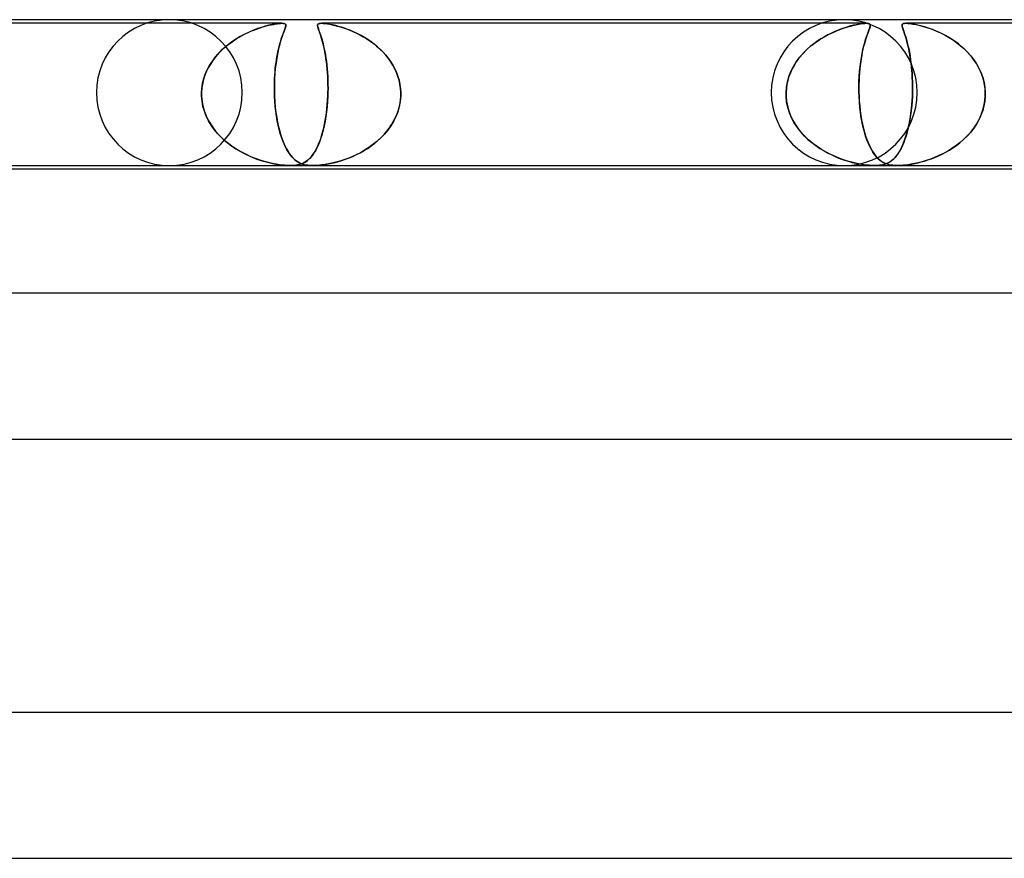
# Model space of a CAD drawing. Header units: millimetres. Extents: x -305 to 305, y -2 to 230.
# Tile 48 of 64: x 88 to 115, y 207 to 230. Entities that reach past the tile are written whole.
import ezdxf

# ---------------------------------------------------------------- set-up
doc = ezdxf.new("R2010")
doc.units = ezdxf.units.MM
doc.layers.add('HIDDEN', color=7, linetype='Continuous')
doc.layers.add('THICK', color=7, linetype='Continuous')

msp = doc.modelspace()

# ---------------------------------------------------------------- linework, layer by layer
at = {"layer": 'HIDDEN'}
for p, q in [((95.588, 229.9), (80.648, 229.9)), ((94.805, 229.711), (94.687, 229.661)), ((94.737, 229.683), (94.814, 229.715)), ((94.918, 229.754), (94.805, 229.711)), ((94.814, 229.715), (94.889, 229.743)), ((94.889, 229.743), (94.961, 229.768)), ((95.027, 229.79), (94.918, 229.754)), ((94.961, 229.768), (95.031, 229.791)), ((95.131, 229.82), (95.027, 229.79)), ((95.031, 229.791), (95.099, 229.811)), ((95.099, 229.811), (95.166, 229.83)), ((95.229, 229.846), (95.131, 229.82)), ((95.166, 229.83), (95.231, 229.846)), ((95.319, 229.866), (95.229, 229.846)), ((95.231, 229.846), (95.293, 229.86)), ((95.293, 229.86), (95.352, 229.872)), ((95.397, 229.88), (95.319, 229.866)), ((95.352, 229.872), (95.408, 229.882)), ((95.46, 229.89), (95.397, 229.88)), ((95.408, 229.882), (95.459, 229.89)), ((95.459, 229.89), (95.507, 229.895)), ((95.511, 229.896), (95.46, 229.89)), ((95.507, 229.895), (95.551, 229.899)), ((95.552, 229.899), (95.511, 229.896)), ((95.551, 229.899), (95.588, 229.9)), ((95.588, 229.9), (95.552, 229.899)), ((95.588, 229.9), (95.618, 229.899)), ((95.619, 229.899), (95.588, 229.9)), ((95.618, 229.899), (95.642, 229.896)), ((95.644, 229.895), (95.619, 229.899)), ((95.653, 229.711), (95.635, 229.661)), ((95.642, 229.896), (95.663, 229.89)), ((95.643, 229.683), (95.655, 229.715)), ((95.663, 229.89), (95.644, 229.895)), ((95.669, 229.754), (95.653, 229.711)), ((95.655, 229.715), (95.665, 229.743)), ((95.663, 229.89), (95.679, 229.88)), ((95.676, 229.882), (95.663, 229.89)), ((95.665, 229.743), (95.675, 229.768)), ((95.682, 229.79), (95.669, 229.754)), ((95.675, 229.768), (95.682, 229.791)), ((95.685, 229.872), (95.676, 229.882)), ((95.679, 229.88), (95.689, 229.866)), ((95.69, 229.82), (95.682, 229.79)), ((95.682, 229.791), (95.688, 229.811)), ((95.691, 229.86), (95.685, 229.872)), ((95.688, 229.811), (95.691, 229.83)), ((95.689, 229.866), (95.692, 229.846)), ((95.692, 229.846), (95.69, 229.82)), ((95.692, 229.846), (95.691, 229.86)), ((95.691, 229.83), (95.692, 229.846)), ((96.566, 229.86), (96.564, 229.844)), ((96.564, 229.837), (96.565, 229.855)), ((96.564, 229.844), (96.565, 229.824)), ((96.566, 229.816), (96.564, 229.837)), ((96.565, 229.855), (96.571, 229.871)), ((96.565, 229.824), (96.57, 229.802)), ((96.573, 229.874), (96.566, 229.86)), ((96.572, 229.792), (96.566, 229.816)), ((96.57, 229.802), (96.577, 229.776)), ((96.571, 229.871), (96.583, 229.883)), ((96.58, 229.765), (96.572, 229.792)), ((96.585, 229.885), (96.573, 229.874)), ((96.577, 229.776), (96.586, 229.747)), ((96.591, 229.734), (96.58, 229.765)), ((96.583, 229.883), (96.602, 229.893)), ((96.604, 229.893), (96.585, 229.885)), ((96.586, 229.747), (96.598, 229.713)), ((96.603, 229.699), (96.591, 229.734)), ((96.598, 229.713), (96.611, 229.675)), ((96.602, 229.893), (96.631, 229.898)), ((96.617, 229.659), (96.603, 229.699)), ((96.632, 229.898), (96.604, 229.893)), ((96.631, 229.898), (96.67, 229.9)), ((96.67, 229.9), (96.632, 229.898)), ((96.718, 229.898), (96.67, 229.9)), ((96.67, 229.9), (96.717, 229.898)), ((111.609, 229.9), (96.67, 229.9)), ((96.717, 229.898), (96.771, 229.893)), ((96.775, 229.893), (96.718, 229.898)), ((96.771, 229.893), (96.831, 229.885)), ((96.84, 229.883), (96.775, 229.893)), ((96.831, 229.885), (96.895, 229.874)), ((96.911, 229.871), (96.84, 229.883)), ((96.895, 229.874), (96.962, 229.86)), ((96.986, 229.855), (96.911, 229.871)), ((96.962, 229.86), (97.034, 229.844)), ((97.063, 229.837), (96.986, 229.855)), ((97.034, 229.844), (97.11, 229.824)), ((97.141, 229.816), (97.063, 229.837)), ((97.11, 229.824), (97.189, 229.802)), ((97.219, 229.792), (97.141, 229.816)), ((97.189, 229.802), (97.27, 229.776)), ((97.302, 229.765), (97.219, 229.792)), ((97.27, 229.776), (97.355, 229.747)), ((97.389, 229.734), (97.302, 229.765)), ((97.355, 229.747), (97.443, 229.713)), ((97.478, 229.699), (97.389, 229.734)), ((97.443, 229.713), (97.533, 229.675)), ((97.569, 229.659), (97.478, 229.699)), ((110.711, 229.662), (110.833, 229.714)), ((110.837, 229.715), (110.744, 229.677)), ((110.833, 229.714), (110.951, 229.757)), ((110.927, 229.749), (110.837, 229.715)), ((111.013, 229.778), (110.927, 229.749)), ((110.951, 229.757), (111.064, 229.795)), ((111.096, 229.804), (111.013, 229.778)), ((111.064, 229.795), (111.172, 229.826)), ((111.176, 229.827), (111.096, 229.804)), ((111.172, 229.826), (111.274, 229.851)), ((111.252, 229.846), (111.176, 229.827)), ((111.323, 229.862), (111.252, 229.846)), ((111.274, 229.851), (111.367, 229.871)), ((111.39, 229.875), (111.323, 229.862)), ((111.367, 229.871), (111.447, 229.885)), ((111.454, 229.886), (111.39, 229.875)), ((111.447, 229.885), (111.513, 229.894)), ((111.513, 229.894), (111.454, 229.886)), ((111.513, 229.894), (111.565, 229.898)), ((111.566, 229.898), (111.513, 229.894)), ((111.565, 229.898), (111.609, 229.9)), ((111.61, 229.9), (111.566, 229.898)), ((111.609, 229.9), (111.645, 229.898)), ((111.645, 229.898), (111.61, 229.9)), ((111.645, 229.898), (111.673, 229.894)), ((111.673, 229.894), (111.645, 229.898)), ((111.657, 229.662), (111.676, 229.714)), ((111.677, 229.715), (111.663, 229.677)), ((111.673, 229.894), (111.692, 229.886)), ((111.694, 229.885), (111.673, 229.894)), ((111.676, 229.714), (111.692, 229.757)), ((111.689, 229.749), (111.677, 229.715)), ((111.7, 229.778), (111.689, 229.749)), ((111.692, 229.886), (111.705, 229.875)), ((111.692, 229.757), (111.705, 229.795)), ((111.708, 229.871), (111.694, 229.885)), ((111.707, 229.804), (111.7, 229.778)), ((111.705, 229.875), (111.712, 229.862)), ((111.705, 229.795), (111.712, 229.826)), ((111.712, 229.827), (111.707, 229.804)), ((111.714, 229.851), (111.708, 229.871)), ((111.712, 229.862), (111.714, 229.846)), ((111.712, 229.826), (111.714, 229.851)), ((111.714, 229.846), (111.712, 229.827)), ((112.589, 229.865), (112.585, 229.846)), ((112.585, 229.834), (112.586, 229.853)), ((112.585, 229.846), (112.587, 229.824)), ((112.589, 229.813), (112.585, 229.834)), ((112.586, 229.853), (112.591, 229.869)), ((112.587, 229.824), (112.592, 229.797)), ((112.6, 229.88), (112.589, 229.865)), ((112.595, 229.789), (112.589, 229.813)), ((112.591, 229.869), (112.603, 229.882)), ((112.592, 229.797), (112.602, 229.765)), ((112.603, 229.762), (112.595, 229.789)), ((112.619, 229.891), (112.6, 229.88)), ((112.602, 229.765), (112.615, 229.728)), ((112.603, 229.882), (112.622, 229.892)), ((112.613, 229.731), (112.603, 229.762)), ((112.626, 229.696), (112.613, 229.731)), ((112.615, 229.728), (112.63, 229.685)), ((112.649, 229.898), (112.619, 229.891)), ((112.622, 229.892), (112.65, 229.898)), ((112.64, 229.656), (112.626, 229.696)), ((112.692, 229.9), (112.649, 229.898)), ((112.65, 229.898), (112.691, 229.9)), ((112.691, 229.9), (112.745, 229.898)), ((127.631, 229.9), (112.691, 229.9)), ((112.743, 229.898), (112.692, 229.9)), ((112.803, 229.892), (112.743, 229.898)), ((112.745, 229.898), (112.81, 229.891)), ((112.869, 229.882), (112.803, 229.892)), ((112.81, 229.891), (112.883, 229.88)), ((112.941, 229.869), (112.869, 229.882)), ((112.883, 229.88), (112.963, 229.865)), ((113.016, 229.853), (112.941, 229.869)), ((112.963, 229.865), (113.046, 229.846)), ((113.094, 229.834), (113.016, 229.853)), ((113.046, 229.846), (113.133, 229.824)), ((113.173, 229.813), (113.094, 229.834)), ((113.133, 229.824), (113.226, 229.797)), ((113.251, 229.789), (113.173, 229.813)), ((113.226, 229.797), (113.324, 229.765)), ((113.333, 229.762), (113.251, 229.789)), ((113.324, 229.765), (113.427, 229.728)), ((113.419, 229.731), (113.333, 229.762)), ((113.506, 229.696), (113.419, 229.731)), ((113.427, 229.728), (113.533, 229.685)), ((113.596, 229.656), (113.506, 229.696)), ((94.181, 229.369), (94.258, 229.423)), ((94.323, 229.466), (94.202, 229.385)), ((94.258, 229.423), (94.336, 229.475)), ((94.445, 229.539), (94.323, 229.466)), ((94.336, 229.475), (94.416, 229.523)), ((94.416, 229.523), (94.497, 229.568)), ((94.567, 229.604), (94.445, 229.539)), ((94.497, 229.568), (94.578, 229.61)), ((94.687, 229.661), (94.567, 229.604)), ((94.578, 229.61), (94.658, 229.648)), ((94.658, 229.648), (94.737, 229.683)), ((95.538, 229.369), (95.553, 229.423)), ((95.567, 229.466), (95.542, 229.385)), ((95.553, 229.423), (95.569, 229.475)), ((95.591, 229.539), (95.567, 229.466)), ((95.569, 229.475), (95.585, 229.523)), ((95.585, 229.523), (95.601, 229.568)), ((95.614, 229.604), (95.591, 229.539)), ((95.601, 229.568), (95.616, 229.61)), ((95.635, 229.661), (95.614, 229.604)), ((95.616, 229.61), (95.63, 229.648)), ((95.63, 229.648), (95.643, 229.683)), ((96.611, 229.675), (96.626, 229.632)), ((96.632, 229.614), (96.617, 229.659)), ((96.626, 229.632), (96.642, 229.585)), ((96.649, 229.565), (96.632, 229.614)), ((96.642, 229.585), (96.659, 229.532)), ((96.665, 229.511), (96.649, 229.565)), ((96.659, 229.532), (96.676, 229.475)), ((96.682, 229.454), (96.665, 229.511)), ((96.676, 229.475), (96.694, 229.412)), ((96.699, 229.392), (96.682, 229.454)), ((97.533, 229.675), (97.626, 229.632)), ((97.663, 229.614), (97.569, 229.659)), ((97.626, 229.632), (97.72, 229.585)), ((97.757, 229.565), (97.663, 229.614)), ((97.72, 229.585), (97.814, 229.532)), ((97.85, 229.511), (97.757, 229.565)), ((97.814, 229.532), (97.909, 229.475)), ((97.942, 229.454), (97.85, 229.511)), ((97.909, 229.475), (98.003, 229.412)), ((98.031, 229.392), (97.942, 229.454)), ((110.208, 229.373), (110.331, 229.457)), ((110.357, 229.474), (110.26, 229.41)), ((110.331, 229.457), (110.458, 229.534)), ((110.455, 229.532), (110.357, 229.474)), ((110.553, 229.586), (110.455, 229.532)), ((110.458, 229.534), (110.585, 229.602)), ((110.649, 229.634), (110.553, 229.586)), ((110.585, 229.602), (110.711, 229.662)), ((110.744, 229.677), (110.649, 229.634)), ((111.561, 229.373), (111.586, 229.457)), ((111.591, 229.474), (111.572, 229.41)), ((111.586, 229.457), (111.611, 229.534)), ((111.611, 229.532), (111.591, 229.474)), ((111.611, 229.534), (111.635, 229.602)), ((111.629, 229.586), (111.611, 229.532)), ((111.646, 229.634), (111.629, 229.586)), ((111.635, 229.602), (111.657, 229.662)), ((111.663, 229.677), (111.646, 229.634)), ((112.63, 229.685), (112.647, 229.636)), ((112.655, 229.613), (112.64, 229.656)), ((112.647, 229.636), (112.665, 229.581)), ((112.671, 229.565), (112.655, 229.613)), ((112.665, 229.581), (112.685, 229.519)), ((112.687, 229.513), (112.671, 229.565)), ((112.685, 229.519), (112.705, 229.452)), ((112.704, 229.458), (112.687, 229.513)), ((112.72, 229.399), (112.704, 229.458)), ((112.705, 229.452), (112.726, 229.377)), ((113.533, 229.685), (113.641, 229.636)), ((113.688, 229.613), (113.596, 229.656)), ((113.641, 229.636), (113.75, 229.581)), ((113.779, 229.565), (113.688, 229.613)), ((113.75, 229.581), (113.859, 229.519)), ((113.869, 229.513), (113.779, 229.565)), ((113.859, 229.519), (113.967, 229.452)), ((113.958, 229.458), (113.869, 229.513)), ((114.045, 229.399), (113.958, 229.458)), ((113.967, 229.452), (114.074, 229.377)), ((93.972, 229.198), (93.87, 229.097)), ((93.893, 229.121), (93.961, 229.188)), ((93.961, 229.188), (94.032, 229.251)), ((94.084, 229.295), (93.972, 229.198)), ((94.032, 229.251), (94.105, 229.312)), ((94.202, 229.385), (94.084, 229.295)), ((94.105, 229.312), (94.181, 229.369)), ((95.494, 229.198), (95.472, 229.097)), ((95.477, 229.121), (95.491, 229.188)), ((95.491, 229.188), (95.506, 229.251)), ((95.517, 229.295), (95.494, 229.198)), ((95.506, 229.251), (95.522, 229.312)), ((95.542, 229.385), (95.517, 229.295)), ((95.522, 229.312), (95.538, 229.369)), ((96.694, 229.412), (96.712, 229.345)), ((96.716, 229.327), (96.699, 229.392)), ((96.712, 229.345), (96.729, 229.274)), ((96.733, 229.257), (96.716, 229.327)), ((96.729, 229.274), (96.746, 229.198)), ((96.749, 229.183), (96.733, 229.257)), ((96.746, 229.198), (96.762, 229.118)), ((96.765, 229.105), (96.749, 229.183)), ((98.003, 229.412), (98.095, 229.345)), ((98.118, 229.327), (98.031, 229.392)), ((98.095, 229.345), (98.183, 229.274)), ((98.202, 229.257), (98.118, 229.327)), ((98.183, 229.274), (98.268, 229.198)), ((98.283, 229.183), (98.202, 229.257)), ((98.268, 229.198), (98.349, 229.118)), ((98.361, 229.105), (98.283, 229.183)), ((109.872, 229.075), (109.977, 229.181)), ((109.983, 229.187), (109.9, 229.105)), ((109.977, 229.181), (110.089, 229.281)), ((110.07, 229.265), (109.983, 229.187)), ((110.163, 229.339), (110.07, 229.265)), ((110.089, 229.281), (110.208, 229.373)), ((110.26, 229.41), (110.163, 229.339)), ((111.49, 229.075), (111.513, 229.181)), ((111.514, 229.187), (111.496, 229.105)), ((111.513, 229.181), (111.536, 229.281)), ((111.532, 229.265), (111.514, 229.187)), ((111.552, 229.339), (111.532, 229.265)), ((111.536, 229.281), (111.561, 229.373)), ((111.572, 229.41), (111.552, 229.339)), ((112.737, 229.336), (112.72, 229.399)), ((112.726, 229.377), (112.746, 229.296)), ((112.753, 229.269), (112.737, 229.336)), ((112.746, 229.296), (112.767, 229.208)), ((112.768, 229.199), (112.753, 229.269)), ((112.767, 229.208), (112.786, 229.113)), ((112.784, 229.126), (112.768, 229.199)), ((114.129, 229.336), (114.045, 229.399)), ((114.074, 229.377), (114.179, 229.296)), ((114.21, 229.269), (114.129, 229.336)), ((114.179, 229.296), (114.279, 229.208)), ((114.289, 229.199), (114.21, 229.269)), ((114.279, 229.208), (114.376, 229.113)), ((114.364, 229.126), (114.289, 229.199)), ((93.69, 228.881), (93.615, 228.766)), ((93.651, 228.824), (93.706, 228.903)), ((93.775, 228.991), (93.69, 228.881)), ((93.706, 228.903), (93.765, 228.979)), ((93.765, 228.979), (93.827, 229.052)), ((93.87, 229.097), (93.775, 228.991)), ((93.827, 229.052), (93.893, 229.121)), ((95.433, 228.881), (95.417, 228.766)), ((95.425, 228.824), (95.437, 228.903)), ((95.451, 228.991), (95.433, 228.881)), ((95.437, 228.903), (95.449, 228.979)), ((95.449, 228.979), (95.463, 229.052)), ((95.472, 229.097), (95.451, 228.991)), ((95.463, 229.052), (95.477, 229.121)), ((96.762, 229.118), (96.777, 229.033)), ((96.779, 229.023), (96.765, 229.105)), ((96.777, 229.033), (96.792, 228.945)), ((96.793, 228.937), (96.779, 229.023)), ((96.792, 228.945), (96.805, 228.852)), ((96.805, 228.846), (96.793, 228.937)), ((98.349, 229.118), (98.425, 229.033)), ((98.434, 229.023), (98.361, 229.105)), ((98.425, 229.033), (98.497, 228.945)), ((98.503, 228.937), (98.434, 229.023)), ((98.497, 228.945), (98.563, 228.852)), ((98.567, 228.846), (98.503, 228.937)), ((109.685, 228.84), (109.774, 228.961)), ((109.751, 228.931), (109.685, 228.84)), ((109.822, 229.02), (109.751, 228.931)), ((109.774, 228.961), (109.872, 229.075)), ((109.9, 229.105), (109.822, 229.02)), ((111.451, 228.84), (111.469, 228.961)), ((111.464, 228.931), (111.451, 228.84)), ((111.48, 229.02), (111.464, 228.931)), ((111.469, 228.961), (111.49, 229.075)), ((111.496, 229.105), (111.48, 229.02)), ((112.798, 229.048), (112.784, 229.126)), ((112.786, 229.113), (112.804, 229.011)), ((112.811, 228.967), (112.798, 229.048)), ((112.804, 229.011), (112.821, 228.903)), ((112.824, 228.883), (112.811, 228.967)), ((112.821, 228.903), (112.835, 228.789)), ((112.835, 228.795), (112.824, 228.883)), ((114.435, 229.048), (114.364, 229.126)), ((114.376, 229.113), (114.467, 229.011)), ((114.503, 228.967), (114.435, 229.048)), ((114.467, 229.011), (114.551, 228.903)), ((114.565, 228.883), (114.503, 228.967)), ((114.551, 228.903), (114.627, 228.789)), ((114.623, 228.795), (114.565, 228.883)), ((93.549, 228.648), (93.493, 228.525)), ((93.512, 228.57), (93.554, 228.657)), ((93.615, 228.766), (93.549, 228.648)), ((93.554, 228.657), (93.6, 228.742)), ((93.6, 228.742), (93.651, 228.824)), ((95.404, 228.648), (95.393, 228.525)), ((95.397, 228.57), (95.405, 228.657)), ((95.417, 228.766), (95.404, 228.648)), ((95.405, 228.657), (95.414, 228.742)), ((95.414, 228.742), (95.425, 228.824)), ((96.805, 228.852), (96.816, 228.756)), ((96.817, 228.752), (96.805, 228.846)), ((96.816, 228.756), (96.826, 228.656)), ((96.826, 228.653), (96.817, 228.752)), ((96.826, 228.656), (96.834, 228.552)), ((96.835, 228.551), (96.826, 228.653)), ((98.563, 228.852), (98.624, 228.756)), ((98.626, 228.752), (98.567, 228.846)), ((98.624, 228.756), (98.678, 228.656)), ((98.679, 228.653), (98.626, 228.752)), ((98.678, 228.656), (98.725, 228.552)), ((98.726, 228.551), (98.679, 228.653)), ((109.572, 228.648), (109.526, 228.546)), ((109.54, 228.579), (109.607, 228.713)), ((109.626, 228.745), (109.572, 228.648)), ((109.607, 228.713), (109.685, 228.84)), ((109.685, 228.84), (109.626, 228.745)), ((111.427, 228.648), (111.418, 228.546)), ((111.421, 228.579), (111.434, 228.713)), ((111.438, 228.745), (111.427, 228.648)), ((111.434, 228.713), (111.451, 228.84)), ((111.451, 228.84), (111.438, 228.745)), ((112.845, 228.704), (112.835, 228.795)), ((112.835, 228.789), (112.848, 228.669)), ((112.853, 228.61), (112.845, 228.704)), ((112.848, 228.669), (112.859, 228.543)), ((114.676, 228.704), (114.623, 228.795)), ((114.627, 228.789), (114.694, 228.669)), ((114.723, 228.61), (114.676, 228.704)), ((114.694, 228.669), (114.752, 228.543)), ((93.448, 228.398), (93.414, 228.268)), ((93.419, 228.292), (93.444, 228.386)), ((93.444, 228.386), (93.475, 228.479)), ((93.493, 228.525), (93.448, 228.398)), ((93.475, 228.479), (93.512, 228.57)), ((95.385, 228.398), (95.38, 228.268)), ((95.381, 228.292), (95.384, 228.386)), ((95.384, 228.386), (95.39, 228.479)), ((95.393, 228.525), (95.385, 228.398)), ((95.39, 228.479), (95.397, 228.57)), ((96.834, 228.552), (96.841, 228.446)), ((96.841, 228.445), (96.835, 228.551)), ((96.841, 228.446), (96.846, 228.337)), ((96.846, 228.337), (96.841, 228.445)), ((98.725, 228.552), (98.765, 228.446)), ((98.765, 228.445), (98.726, 228.551)), ((98.765, 228.446), (98.797, 228.337)), ((98.797, 228.337), (98.765, 228.445)), ((109.444, 228.295), (109.485, 228.439)), ((109.486, 228.442), (109.454, 228.335)), ((109.485, 228.439), (109.54, 228.579)), ((109.526, 228.546), (109.486, 228.442)), ((111.404, 228.295), (111.411, 228.439)), ((111.411, 228.442), (111.406, 228.335)), ((111.411, 228.439), (111.421, 228.579)), ((111.418, 228.546), (111.411, 228.442)), ((112.861, 228.513), (112.853, 228.61)), ((112.859, 228.543), (112.866, 228.412)), ((112.866, 228.413), (112.861, 228.513)), ((112.87, 228.312), (112.866, 228.413)), ((112.866, 228.412), (112.871, 228.278)), ((114.764, 228.513), (114.723, 228.61)), ((114.752, 228.543), (114.799, 228.412)), ((114.799, 228.413), (114.764, 228.513)), ((114.827, 228.312), (114.799, 228.413)), ((114.799, 228.412), (114.835, 228.278)), ((93.392, 228.134), (93.382, 228)), ((93.382, 228), (93.388, 228.099)), ((93.388, 228.099), (93.401, 228.196)), ((93.414, 228.268), (93.392, 228.134)), ((93.401, 228.196), (93.419, 228.292)), ((95.38, 228.268), (95.378, 228.134)), ((95.378, 228.099), (95.379, 228.196)), ((95.378, 228.134), (95.38, 228)), ((95.38, 228), (95.378, 228.099)), ((95.379, 228.196), (95.381, 228.292)), ((96.846, 228.337), (96.848, 228.225)), ((96.848, 228.227), (96.846, 228.337)), ((96.847, 228), (96.849, 228.114)), ((96.849, 228.113), (96.847, 228)), ((96.849, 228.114), (96.848, 228.227)), ((96.848, 228.225), (96.849, 228.113)), ((98.821, 228.227), (98.797, 228.337)), ((98.797, 228.337), (98.822, 228.225)), ((98.837, 228.114), (98.821, 228.227)), ((98.822, 228.225), (98.837, 228.113)), ((98.844, 228), (98.837, 228.114)), ((98.837, 228.113), (98.844, 228)), ((109.406, 228), (109.417, 228.149)), ((109.413, 228.113), (109.406, 228)), ((109.429, 228.225), (109.413, 228.113)), ((109.417, 228.149), (109.444, 228.295)), ((109.454, 228.335), (109.429, 228.225)), ((111.402, 228.149), (111.404, 228.295)), ((111.403, 228.225), (111.402, 228.113)), ((111.403, 228), (111.402, 228.149)), ((111.402, 228.113), (111.403, 228)), ((111.406, 228.335), (111.403, 228.225)), ((112.872, 228.209), (112.87, 228.312)), ((112.872, 228.14), (112.87, 228)), ((112.87, 228), (112.872, 228.105)), ((112.871, 228.278), (112.872, 228.14)), ((112.872, 228.105), (112.872, 228.209)), ((114.848, 228.209), (114.827, 228.312)), ((114.835, 228.278), (114.858, 228.14)), ((114.862, 228.105), (114.848, 228.209)), ((114.858, 228.14), (114.868, 228)), ((114.868, 228), (114.862, 228.105)), ((93.382, 227.983), (93.382, 228)), ((93.382, 228), (93.382, 227.983)), ((93.382, 227.967), (93.382, 227.983)), ((93.382, 227.983), (93.382, 227.967)), ((93.382, 227.95), (93.382, 227.967)), ((93.382, 227.967), (93.382, 227.95)), ((93.382, 227.933), (93.382, 227.95)), ((93.382, 227.95), (93.382, 227.933)), ((93.382, 227.917), (93.382, 227.933)), ((93.382, 227.933), (93.382, 227.917)), ((93.383, 227.9), (93.382, 227.917)), ((93.382, 227.917), (93.383, 227.9)), ((93.396, 227.761), (93.383, 227.9)), ((93.383, 227.9), (93.397, 227.75)), ((95.38, 228), (95.38, 227.983)), ((95.38, 227.983), (95.38, 228)), ((95.38, 227.983), (95.381, 227.967)), ((95.381, 227.967), (95.38, 227.983)), ((95.381, 227.967), (95.381, 227.95)), ((95.381, 227.95), (95.381, 227.967)), ((95.381, 227.95), (95.382, 227.933)), ((95.382, 227.933), (95.381, 227.95)), ((95.382, 227.933), (95.382, 227.917)), ((95.382, 227.917), (95.382, 227.933)), ((95.382, 227.917), (95.383, 227.9)), ((95.383, 227.9), (95.382, 227.917)), ((95.383, 227.9), (95.392, 227.75)), ((95.391, 227.761), (95.383, 227.9)), ((96.843, 227.9), (96.835, 227.756)), ((96.837, 227.784), (96.843, 227.9)), ((96.844, 227.917), (96.843, 227.9)), ((96.843, 227.9), (96.844, 227.917)), ((96.845, 227.933), (96.844, 227.917)), ((96.844, 227.917), (96.845, 227.933)), ((96.846, 227.967), (96.845, 227.95)), ((96.845, 227.95), (96.846, 227.967)), ((96.845, 227.95), (96.845, 227.933)), ((96.845, 227.933), (96.845, 227.95)), ((96.847, 228), (96.846, 227.983)), ((96.846, 227.983), (96.847, 228)), ((96.846, 227.983), (96.846, 227.967)), ((96.846, 227.967), (96.846, 227.983)), ((98.843, 227.9), (98.83, 227.755)), ((98.834, 227.784), (98.843, 227.9)), ((98.843, 227.9), (98.844, 227.917)), ((98.844, 227.917), (98.843, 227.9)), ((98.845, 227.983), (98.844, 228)), ((98.844, 228), (98.845, 227.983)), ((98.844, 227.933), (98.845, 227.95)), ((98.845, 227.95), (98.844, 227.933)), ((98.844, 227.917), (98.844, 227.933)), ((98.844, 227.933), (98.844, 227.917)), ((98.845, 227.967), (98.845, 227.983)), ((98.845, 227.983), (98.845, 227.967)), ((98.845, 227.95), (98.845, 227.967)), ((98.845, 227.967), (98.845, 227.95)), ((109.405, 227.967), (109.406, 227.983)), ((109.406, 227.983), (109.405, 227.967)), ((109.406, 227.95), (109.405, 227.967)), ((109.405, 227.967), (109.406, 227.95)), ((109.406, 227.983), (109.406, 228)), ((109.406, 228), (109.406, 227.983)), ((109.406, 227.933), (109.406, 227.95)), ((109.406, 227.95), (109.406, 227.933)), ((109.406, 227.917), (109.406, 227.933)), ((109.406, 227.933), (109.406, 227.917)), ((109.407, 227.9), (109.406, 227.917)), ((109.406, 227.917), (109.407, 227.9)), ((109.422, 227.746), (109.407, 227.9)), ((109.407, 227.9), (109.419, 227.766)), ((111.403, 228), (111.404, 227.983)), ((111.404, 227.983), (111.403, 228)), ((111.404, 227.983), (111.404, 227.967)), ((111.404, 227.967), (111.404, 227.983)), ((111.404, 227.967), (111.405, 227.95)), ((111.405, 227.95), (111.404, 227.967)), ((111.405, 227.95), (111.405, 227.933)), ((111.405, 227.933), (111.405, 227.95)), ((111.405, 227.933), (111.406, 227.917)), ((111.406, 227.917), (111.405, 227.933)), ((111.406, 227.917), (111.407, 227.9)), ((111.407, 227.9), (111.406, 227.917)), ((111.407, 227.9), (111.414, 227.766)), ((111.416, 227.746), (111.407, 227.9)), ((112.867, 227.9), (112.86, 227.766)), ((112.861, 227.784), (112.867, 227.9)), ((112.868, 227.917), (112.867, 227.9)), ((112.867, 227.9), (112.868, 227.917)), ((112.869, 227.95), (112.868, 227.933)), ((112.868, 227.933), (112.869, 227.95)), ((112.868, 227.933), (112.868, 227.917)), ((112.868, 227.917), (112.868, 227.933)), ((112.87, 227.983), (112.869, 227.967)), ((112.869, 227.967), (112.87, 227.983)), ((112.869, 227.967), (112.869, 227.95)), ((112.869, 227.95), (112.869, 227.967)), ((112.87, 228), (112.87, 227.983)), ((112.87, 227.983), (112.87, 228)), ((114.867, 227.9), (114.855, 227.766)), ((114.857, 227.784), (114.867, 227.9)), ((114.867, 227.9), (114.868, 227.917)), ((114.868, 227.917), (114.867, 227.9)), ((114.868, 227.983), (114.868, 228)), ((114.868, 228), (114.868, 227.983)), ((114.868, 227.967), (114.868, 227.983)), ((114.868, 227.983), (114.868, 227.967)), ((114.868, 227.95), (114.868, 227.967)), ((114.868, 227.967), (114.868, 227.95)), ((114.868, 227.933), (114.868, 227.95)), ((114.868, 227.95), (114.868, 227.933)), ((114.868, 227.917), (114.868, 227.933)), ((114.868, 227.933), (114.868, 227.917)), ((93.422, 227.623), (93.396, 227.761)), ((93.397, 227.75), (93.427, 227.602)), ((93.461, 227.488), (93.422, 227.623)), ((93.427, 227.602), (93.471, 227.458)), ((95.403, 227.623), (95.391, 227.761)), ((95.392, 227.75), (95.405, 227.602)), ((95.418, 227.488), (95.403, 227.623)), ((95.405, 227.602), (95.422, 227.458)), ((96.805, 227.446), (96.818, 227.557)), ((96.823, 227.613), (96.808, 227.475)), ((96.818, 227.557), (96.829, 227.67)), ((96.835, 227.756), (96.823, 227.613)), ((96.829, 227.67), (96.837, 227.784)), ((98.752, 227.446), (98.788, 227.557)), ((98.803, 227.612), (98.762, 227.473)), ((98.788, 227.557), (98.815, 227.67)), ((98.83, 227.755), (98.803, 227.612)), ((98.815, 227.67), (98.834, 227.784)), ((109.419, 227.766), (109.443, 227.633)), ((109.453, 227.595), (109.422, 227.746)), ((109.443, 227.633), (109.48, 227.502)), ((109.498, 227.448), (109.453, 227.595)), ((111.414, 227.766), (111.425, 227.633)), ((111.429, 227.595), (111.416, 227.746)), ((111.425, 227.633), (111.44, 227.502)), ((111.447, 227.448), (111.429, 227.595)), ((112.828, 227.446), (112.841, 227.557)), ((112.849, 227.635), (112.835, 227.505)), ((112.841, 227.557), (112.852, 227.67)), ((112.86, 227.766), (112.849, 227.635)), ((112.852, 227.67), (112.861, 227.784)), ((114.776, 227.446), (114.812, 227.557)), ((114.831, 227.635), (114.796, 227.505)), ((114.812, 227.557), (114.839, 227.67)), ((114.855, 227.766), (114.831, 227.635)), ((114.839, 227.67), (114.857, 227.784)), ((93.512, 227.356), (93.461, 227.488)), ((93.471, 227.458), (93.529, 227.319)), ((93.575, 227.229), (93.512, 227.356)), ((93.529, 227.319), (93.598, 227.187)), ((95.437, 227.356), (95.418, 227.488)), ((95.422, 227.458), (95.443, 227.319)), ((95.459, 227.229), (95.437, 227.356)), ((95.443, 227.319), (95.467, 227.187)), ((96.79, 227.341), (96.768, 227.213)), ((96.772, 227.233), (96.789, 227.338)), ((96.789, 227.338), (96.805, 227.446)), ((96.808, 227.475), (96.79, 227.341)), ((98.709, 227.339), (98.645, 227.21)), ((98.657, 227.233), (98.709, 227.338)), ((98.762, 227.473), (98.709, 227.339)), ((98.709, 227.338), (98.752, 227.446)), ((109.48, 227.502), (109.527, 227.376)), ((109.558, 227.306), (109.498, 227.448)), ((109.527, 227.376), (109.585, 227.253)), ((109.631, 227.171), (109.558, 227.306)), ((111.44, 227.502), (111.457, 227.376)), ((111.468, 227.306), (111.447, 227.448)), ((111.457, 227.376), (111.478, 227.253)), ((111.493, 227.171), (111.468, 227.306)), ((112.796, 227.234), (112.813, 227.338)), ((112.819, 227.377), (112.799, 227.254)), ((112.813, 227.338), (112.828, 227.446)), ((112.835, 227.505), (112.819, 227.377)), ((114.681, 227.234), (114.732, 227.338)), ((114.749, 227.377), (114.692, 227.254)), ((114.732, 227.338), (114.776, 227.446)), ((114.796, 227.505), (114.749, 227.377)), ((93.648, 227.107), (93.575, 227.229)), ((93.598, 227.187), (93.679, 227.061)), ((93.73, 226.991), (93.648, 227.107)), ((93.679, 227.061), (93.769, 226.942)), ((93.821, 226.882), (93.73, 226.991)), ((95.484, 227.107), (95.459, 227.229)), ((95.467, 227.187), (95.494, 227.061)), ((95.511, 226.991), (95.484, 227.107)), ((95.494, 227.061), (95.525, 226.942)), ((95.542, 226.882), (95.511, 226.991)), ((96.709, 226.94), (96.732, 227.034)), ((96.744, 227.09), (96.717, 226.973)), ((96.732, 227.034), (96.753, 227.132)), ((96.768, 227.213), (96.744, 227.09)), ((96.753, 227.132), (96.772, 227.233)), ((98.463, 226.94), (98.534, 227.034)), ((98.571, 227.087), (98.487, 226.971)), ((98.534, 227.034), (98.599, 227.132)), ((98.645, 227.21), (98.571, 227.087)), ((98.599, 227.132), (98.657, 227.233)), ((109.585, 227.253), (109.653, 227.135)), ((109.715, 227.043), (109.631, 227.171)), ((109.653, 227.135), (109.73, 227.022)), ((109.809, 226.922), (109.715, 227.043)), ((109.73, 227.022), (109.815, 226.914)), ((111.478, 227.253), (111.501, 227.135)), ((111.522, 227.043), (111.493, 227.171)), ((111.501, 227.135), (111.527, 227.022)), ((111.553, 226.922), (111.522, 227.043)), ((111.527, 227.022), (111.555, 226.914)), ((112.752, 227.024), (112.725, 226.916)), ((112.733, 226.945), (112.755, 227.037)), ((112.777, 227.136), (112.752, 227.024)), ((112.755, 227.037), (112.776, 227.133)), ((112.776, 227.133), (112.796, 227.234)), ((112.799, 227.254), (112.777, 227.136)), ((114.55, 227.024), (114.467, 226.916)), ((114.49, 226.945), (114.56, 227.037)), ((114.626, 227.136), (114.55, 227.024)), ((114.56, 227.037), (114.624, 227.133)), ((114.624, 227.133), (114.681, 227.234)), ((114.692, 227.254), (114.626, 227.136)), ((93.769, 226.942), (93.867, 226.83)), ((93.919, 226.778), (93.821, 226.882)), ((93.867, 226.83), (93.973, 226.726)), ((94.024, 226.681), (93.919, 226.778)), ((93.973, 226.726), (94.086, 226.629)), ((95.525, 226.942), (95.557, 226.83)), ((95.575, 226.778), (95.542, 226.882)), ((95.557, 226.83), (95.593, 226.726)), ((95.61, 226.681), (95.575, 226.778)), ((95.593, 226.726), (95.63, 226.629)), ((96.656, 226.761), (96.622, 226.665)), ((96.63, 226.686), (96.658, 226.766)), ((96.688, 226.864), (96.656, 226.761)), ((96.658, 226.766), (96.684, 226.851)), ((96.684, 226.851), (96.709, 226.94)), ((96.717, 226.973), (96.688, 226.864)), ((98.297, 226.758), (98.192, 226.662)), ((98.219, 226.686), (98.305, 226.766)), ((98.396, 226.861), (98.297, 226.758)), ((98.305, 226.766), (98.387, 226.851)), ((98.387, 226.851), (98.463, 226.94)), ((98.487, 226.971), (98.396, 226.861)), ((109.911, 226.809), (109.809, 226.922)), ((109.815, 226.914), (109.907, 226.813)), ((109.907, 226.813), (110.006, 226.717)), ((110.021, 226.704), (109.911, 226.809)), ((111.587, 226.809), (111.553, 226.922)), ((111.555, 226.914), (111.586, 226.813)), ((111.586, 226.813), (111.619, 226.717)), ((111.624, 226.704), (111.587, 226.809)), ((112.656, 226.695), (112.683, 226.774)), ((112.696, 226.814), (112.665, 226.719)), ((112.683, 226.774), (112.709, 226.857)), ((112.725, 226.916), (112.696, 226.814)), ((112.709, 226.857), (112.733, 226.945)), ((114.252, 226.695), (114.336, 226.774)), ((114.376, 226.814), (114.278, 226.719)), ((114.336, 226.774), (114.415, 226.857)), ((114.467, 226.916), (114.376, 226.814)), ((114.415, 226.857), (114.49, 226.945)), ((94.134, 226.591), (94.024, 226.681)), ((94.086, 226.629), (94.203, 226.54)), ((94.249, 226.508), (94.134, 226.591)), ((94.203, 226.54), (94.324, 226.459)), ((94.368, 226.432), (94.249, 226.508)), ((94.324, 226.459), (94.446, 226.386)), ((95.646, 226.591), (95.61, 226.681)), ((95.63, 226.629), (95.67, 226.54)), ((95.685, 226.508), (95.646, 226.591)), ((95.67, 226.54), (95.711, 226.459)), ((95.725, 226.432), (95.685, 226.508)), ((95.711, 226.459), (95.753, 226.386)), ((96.504, 226.408), (96.538, 226.471)), ((96.55, 226.495), (96.512, 226.422)), ((96.538, 226.471), (96.57, 226.538)), ((96.587, 226.576), (96.55, 226.495)), ((96.57, 226.538), (96.601, 226.609)), ((96.622, 226.665), (96.587, 226.576)), ((96.601, 226.609), (96.63, 226.686)), ((97.836, 226.408), (97.937, 226.471)), ((97.969, 226.492), (97.854, 226.418)), ((97.937, 226.471), (98.034, 226.538)), ((98.082, 226.573), (97.969, 226.492)), ((98.034, 226.538), (98.129, 226.609)), ((98.192, 226.662), (98.082, 226.573)), ((98.129, 226.609), (98.219, 226.686)), ((110.006, 226.717), (110.11, 226.628)), ((110.137, 226.607), (110.021, 226.704)), ((110.11, 226.628), (110.22, 226.545)), ((110.257, 226.518), (110.137, 226.607)), ((110.22, 226.545), (110.332, 226.468)), ((110.38, 226.438), (110.257, 226.518)), ((110.332, 226.468), (110.446, 226.399)), ((111.619, 226.717), (111.654, 226.628)), ((111.662, 226.607), (111.624, 226.704)), ((111.654, 226.628), (111.69, 226.545)), ((111.703, 226.518), (111.662, 226.607)), ((111.69, 226.545), (111.728, 226.468)), ((111.744, 226.438), (111.703, 226.518)), ((111.728, 226.468), (111.767, 226.399)), ((112.559, 226.467), (112.519, 226.395)), ((112.535, 226.423), (112.567, 226.484)), ((112.596, 226.545), (112.559, 226.467)), ((112.567, 226.484), (112.598, 226.55)), ((112.631, 226.629), (112.596, 226.545)), ((112.598, 226.55), (112.628, 226.62)), ((112.628, 226.62), (112.656, 226.695)), ((112.665, 226.719), (112.631, 226.629)), ((113.954, 226.467), (113.837, 226.395)), ((113.883, 226.423), (113.98, 226.484)), ((114.067, 226.545), (113.954, 226.467)), ((113.98, 226.484), (114.074, 226.55)), ((114.175, 226.629), (114.067, 226.545)), ((114.074, 226.55), (114.165, 226.62)), ((114.165, 226.62), (114.252, 226.695)), ((114.278, 226.719), (114.175, 226.629)), ((94.489, 226.362), (94.368, 226.432)), ((94.446, 226.386), (94.569, 226.321)), ((94.613, 226.299), (94.489, 226.362)), ((94.569, 226.321), (94.691, 226.263)), ((94.738, 226.242), (94.613, 226.299)), ((94.691, 226.263), (94.811, 226.212)), ((94.863, 226.192), (94.738, 226.242)), ((94.811, 226.212), (94.928, 226.169)), ((94.985, 226.149), (94.863, 226.192)), ((95.768, 226.362), (95.725, 226.432)), ((95.753, 226.386), (95.796, 226.321)), ((95.812, 226.299), (95.768, 226.362)), ((95.796, 226.321), (95.839, 226.263)), ((95.857, 226.242), (95.812, 226.299)), ((95.839, 226.263), (95.884, 226.212)), ((95.904, 226.192), (95.857, 226.242)), ((95.884, 226.212), (95.929, 226.169)), ((95.952, 226.149), (95.904, 226.192)), ((96.349, 226.196), (96.306, 226.156)), ((96.324, 226.171), (96.361, 226.209)), ((96.391, 226.243), (96.349, 226.196)), ((96.361, 226.209), (96.398, 226.251)), ((96.433, 226.296), (96.391, 226.243)), ((96.398, 226.251), (96.434, 226.298)), ((96.473, 226.355), (96.433, 226.296)), ((96.434, 226.298), (96.47, 226.35)), ((96.47, 226.35), (96.504, 226.408)), ((96.512, 226.422), (96.473, 226.355)), ((97.391, 226.194), (97.279, 226.154)), ((97.329, 226.171), (97.429, 226.209)), ((97.505, 226.24), (97.391, 226.194)), ((97.429, 226.209), (97.53, 226.251)), ((97.621, 226.293), (97.505, 226.24)), ((97.53, 226.251), (97.632, 226.298)), ((97.738, 226.352), (97.621, 226.293)), ((97.632, 226.298), (97.734, 226.35)), ((97.734, 226.35), (97.836, 226.408)), ((97.854, 226.418), (97.738, 226.352)), ((110.505, 226.366), (110.38, 226.438)), ((110.446, 226.399), (110.56, 226.336)), ((110.631, 226.301), (110.505, 226.366)), ((110.56, 226.336), (110.675, 226.28)), ((110.757, 226.244), (110.631, 226.301)), ((110.675, 226.28), (110.788, 226.231)), ((110.883, 226.193), (110.757, 226.244)), ((110.788, 226.231), (110.9, 226.187)), ((111.006, 226.15), (110.883, 226.193)), ((110.9, 226.187), (111.009, 226.149)), ((111.788, 226.366), (111.744, 226.438)), ((111.767, 226.399), (111.807, 226.336)), ((111.832, 226.301), (111.788, 226.366)), ((111.807, 226.336), (111.848, 226.28)), ((111.878, 226.244), (111.832, 226.301)), ((111.848, 226.28), (111.889, 226.231)), ((111.925, 226.193), (111.878, 226.244)), ((111.889, 226.231), (111.932, 226.187)), ((111.974, 226.15), (111.925, 226.193)), ((111.932, 226.187), (111.975, 226.149)), ((112.323, 226.152), (112.36, 226.185)), ((112.394, 226.22), (112.349, 226.175)), ((112.36, 226.185), (112.396, 226.223)), ((112.437, 226.271), (112.394, 226.22)), ((112.396, 226.223), (112.432, 226.266)), ((112.432, 226.266), (112.467, 226.313)), ((112.479, 226.33), (112.437, 226.271)), ((112.467, 226.313), (112.502, 226.365)), ((112.519, 226.395), (112.479, 226.33)), ((112.502, 226.365), (112.535, 226.423)), ((113.295, 226.152), (113.389, 226.185)), ((113.478, 226.22), (113.361, 226.175)), ((113.389, 226.185), (113.486, 226.223)), ((113.597, 226.271), (113.478, 226.22)), ((113.486, 226.223), (113.585, 226.266)), ((113.585, 226.266), (113.684, 226.313)), ((113.717, 226.33), (113.597, 226.271)), ((113.684, 226.313), (113.784, 226.365)), ((113.837, 226.395), (113.717, 226.33)), ((113.784, 226.365), (113.883, 226.423)), ((94.928, 226.169), (95.042, 226.131)), ((95.104, 226.113), (94.985, 226.149)), ((95.042, 226.131), (95.151, 226.099)), ((95.219, 226.082), (95.104, 226.113)), ((95.151, 226.099), (95.26, 226.072)), ((95.329, 226.057), (95.219, 226.082)), ((95.26, 226.072), (95.366, 226.049)), ((95.43, 226.037), (95.329, 226.057)), ((95.366, 226.049), (95.47, 226.031)), ((95.516, 226.023), (95.43, 226.037)), ((95.47, 226.031), (95.569, 226.016)), ((95.59, 226.014), (95.516, 226.023)), ((95.569, 226.016), (95.66, 226.007)), ((95.653, 226.008), (95.59, 226.014)), ((95.709, 226.003), (95.653, 226.008)), ((95.66, 226.007), (95.742, 226.002)), ((95.763, 226.001), (95.709, 226.003)), ((95.742, 226.002), (95.816, 226)), ((95.814, 226), (95.763, 226.001)), ((95.816, 226), (95.884, 226.002)), ((95.869, 226.001), (95.819, 226)), ((95.917, 226.004), (95.869, 226.001)), ((95.884, 226.002), (95.948, 226.007)), ((95.966, 226.009), (95.917, 226.004)), ((95.929, 226.169), (95.975, 226.131)), ((95.948, 226.007), (96.009, 226.016)), ((96.001, 226.113), (95.952, 226.149)), ((96.016, 226.017), (95.966, 226.009)), ((95.975, 226.131), (96.022, 226.099)), ((96.052, 226.082), (96.001, 226.113)), ((96.009, 226.016), (96.066, 226.029)), ((96.067, 226.029), (96.016, 226.017)), ((96.022, 226.099), (96.071, 226.072)), ((96.105, 226.057), (96.052, 226.082)), ((96.066, 226.029), (96.117, 226.045)), ((96.119, 226.045), (96.067, 226.029)), ((96.071, 226.072), (96.124, 226.049)), ((96.158, 226.037), (96.105, 226.057)), ((96.117, 226.045), (96.164, 226.064)), ((96.168, 226.066), (96.119, 226.045)), ((96.124, 226.049), (96.181, 226.031)), ((96.208, 226.023), (96.158, 226.037)), ((96.164, 226.064), (96.206, 226.085)), ((96.216, 226.091), (96.168, 226.066)), ((96.181, 226.031), (96.242, 226.016)), ((96.206, 226.085), (96.246, 226.11)), ((96.256, 226.014), (96.208, 226.023)), ((96.262, 226.121), (96.216, 226.091)), ((96.242, 226.016), (96.306, 226.007)), ((96.246, 226.11), (96.285, 226.139)), ((96.3, 226.008), (96.256, 226.014)), ((96.306, 226.156), (96.262, 226.121)), ((96.285, 226.139), (96.324, 226.171)), ((96.344, 226.003), (96.3, 226.008)), ((96.306, 226.007), (96.372, 226.002)), ((96.39, 226.001), (96.344, 226.003)), ((96.372, 226.002), (96.44, 226)), ((96.439, 226), (96.39, 226.001)), ((96.491, 226.001), (96.439, 226)), ((96.44, 226), (96.513, 226.002)), ((96.548, 226.004), (96.491, 226.001)), ((96.513, 226.002), (96.592, 226.007)), ((96.612, 226.008), (96.548, 226.004)), ((96.592, 226.007), (96.679, 226.016)), ((96.684, 226.016), (96.612, 226.008)), ((96.679, 226.016), (96.771, 226.029)), ((96.767, 226.028), (96.684, 226.016)), ((96.859, 226.044), (96.767, 226.028)), ((96.771, 226.029), (96.864, 226.045)), ((96.958, 226.064), (96.859, 226.044)), ((96.864, 226.045), (96.957, 226.064)), ((96.957, 226.064), (97.047, 226.085)), ((97.062, 226.089), (96.958, 226.064)), ((97.047, 226.085), (97.138, 226.11)), ((97.169, 226.119), (97.062, 226.089)), ((97.138, 226.11), (97.232, 226.139)), ((97.279, 226.154), (97.169, 226.119)), ((97.232, 226.139), (97.329, 226.171)), ((111.126, 226.113), (111.006, 226.15)), ((111.009, 226.149), (111.115, 226.116)), ((111.115, 226.116), (111.219, 226.087)), ((111.242, 226.082), (111.126, 226.113)), ((111.219, 226.087), (111.322, 226.063)), ((111.353, 226.056), (111.242, 226.082)), ((111.322, 226.063), (111.422, 226.043)), ((111.457, 226.036), (111.353, 226.056)), ((111.422, 226.043), (111.519, 226.026)), ((111.548, 226.022), (111.457, 226.036)), ((111.519, 226.026), (111.61, 226.014)), ((111.624, 226.012), (111.548, 226.022)), ((111.61, 226.014), (111.693, 226.006)), ((111.686, 226.007), (111.624, 226.012)), ((111.74, 226.003), (111.686, 226.007)), ((111.693, 226.006), (111.769, 226.001)), ((111.789, 226.001), (111.74, 226.003)), ((111.769, 226.001), (111.837, 226)), ((111.837, 226), (111.789, 226.001)), ((111.882, 226.001), (111.837, 226)), ((111.837, 226), (111.9, 226.001)), ((111.925, 226.003), (111.882, 226.001)), ((111.9, 226.001), (111.96, 226.006)), ((111.968, 226.007), (111.925, 226.003)), ((111.96, 226.006), (112.018, 226.014)), ((112.013, 226.013), (111.968, 226.007)), ((112.023, 226.113), (111.974, 226.15)), ((111.975, 226.149), (112.019, 226.116)), ((112.06, 226.022), (112.013, 226.013)), ((112.018, 226.014), (112.072, 226.025)), ((112.019, 226.116), (112.064, 226.087)), ((112.075, 226.082), (112.023, 226.113)), ((112.109, 226.035), (112.06, 226.022)), ((112.064, 226.087), (112.112, 226.063)), ((112.072, 226.025), (112.122, 226.039)), ((112.128, 226.056), (112.075, 226.082)), ((112.159, 226.052), (112.109, 226.035)), ((112.112, 226.063), (112.164, 226.043)), ((112.122, 226.039), (112.168, 226.056)), ((112.183, 226.036), (112.128, 226.056)), ((112.209, 226.075), (112.159, 226.052)), ((112.164, 226.043), (112.218, 226.026)), ((112.168, 226.056), (112.209, 226.075)), ((112.236, 226.022), (112.183, 226.036)), ((112.257, 226.103), (112.209, 226.075)), ((112.209, 226.075), (112.248, 226.097)), ((112.218, 226.026), (112.276, 226.014)), ((112.285, 226.012), (112.236, 226.022)), ((112.248, 226.097), (112.286, 226.122)), ((112.304, 226.136), (112.257, 226.103)), ((112.276, 226.014), (112.336, 226.006)), ((112.331, 226.007), (112.285, 226.012)), ((112.286, 226.122), (112.323, 226.152)), ((112.349, 226.175), (112.304, 226.136)), ((112.373, 226.003), (112.331, 226.007)), ((112.336, 226.006), (112.397, 226.001)), ((112.416, 226.001), (112.373, 226.003)), ((112.397, 226.001), (112.461, 226)), ((112.461, 226), (112.416, 226.001)), ((112.461, 226), (112.529, 226.001)), ((112.509, 226.001), (112.461, 226)), ((112.558, 226.003), (112.509, 226.001)), ((112.529, 226.001), (112.602, 226.006)), ((112.612, 226.007), (112.558, 226.003)), ((112.602, 226.006), (112.682, 226.014)), ((112.675, 226.013), (112.612, 226.007)), ((112.747, 226.022), (112.675, 226.013)), ((112.682, 226.014), (112.768, 226.025)), ((112.83, 226.035), (112.747, 226.022)), ((112.768, 226.025), (112.854, 226.039)), ((112.925, 226.052), (112.83, 226.035)), ((112.854, 226.039), (112.941, 226.056)), ((113.027, 226.075), (112.925, 226.052)), ((112.941, 226.056), (113.027, 226.075)), ((113.134, 226.103), (113.027, 226.075)), ((113.027, 226.075), (113.113, 226.097)), ((113.113, 226.097), (113.202, 226.122)), ((113.246, 226.136), (113.134, 226.103)), ((113.202, 226.122), (113.295, 226.152)), ((113.361, 226.175), (113.246, 226.136))]:
    msp.add_line(p, q, dxfattribs=at)
for centre, start, end in [((92.5, 228), 90, 180), ((92.5, 228), 0, 90), ((111, 228), 90, 180), ((111, 228), 0, 90), ((92.5, 228), 180, 270), ((92.5, 228), 270, 0), ((111, 228), 180, 270), ((111, 228), 270, 0)]:
    msp.add_arc(centre, 2, start, end, dxfattribs=at)
at = {"layer": 'THICK'}
for p, q in [((183, 230), (0, 230)), ((2, 226), (157.473, 226)), ((156.327, 225.9), (32.043, 225.9)), ((188, 222.5), (0, 222.5)), ((1.79, 218.5), (161.91, 218.5)), ((194, 211), (0, 211)), ((1.834, 207), (167.084, 207))]:
    msp.add_line(p, q, dxfattribs=at)

doc.saveas('drawing.dxf')
